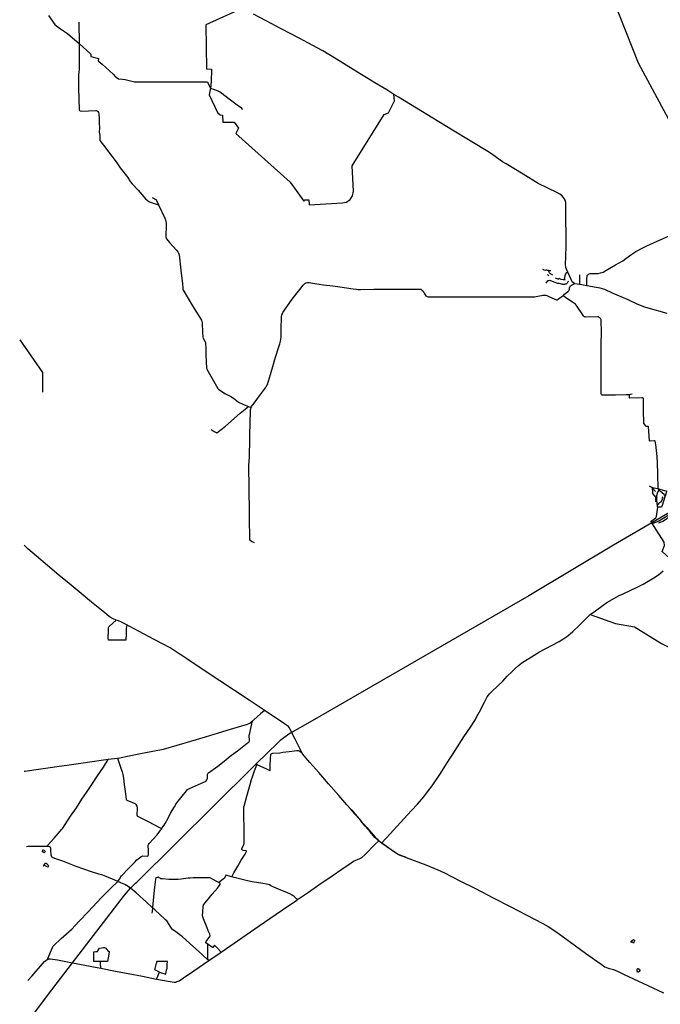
# Model space of a CAD drawing. Header units: millimetres. Extents: x 664923 to 767831, y 3118803 to 3207600.
# Tile 2 of 256: x 665744 to 681004, y 3130936 to 3154375. Entities that reach past the tile are written whole.
import ezdxf

# ---------------------------------------------------------------- set-up
doc = ezdxf.new("R2010")
doc.units = ezdxf.units.MM
for name, color, linetype in [('railways', 4, 'Continuous'), ('roads_2', 2, 'Continuous'), ('roads_3', 3, 'Continuous'), ('water', 7, 'Continuous')]:
    doc.layers.add(name, color=color, linetype=linetype)

msp = doc.modelspace()

# ---------------------------------------------------------------- linework, layer by layer
at = {"layer": 'railways'}
for points in [[(680835.01, 3142386.9), (680937.79, 3142426.8), (680966.34, 3142441.79), (681005.96, 3142465.21), (681581.08, 3142806.88), (681617.27, 3142832.18), (681712.04, 3142917.57), (681738.57, 3142936.42), (682196.71, 3143208.38), (682268.69, 3143261.27)], [(681450.78, 3142778.61), (680799.65, 3142395.2), (679886.62, 3141863.03), (677875.66, 3140657.55), (672710.8, 3137686.69), (672181.61, 3137381.43), (671945, 3137217.37), (671810.87, 3137084.7), (671724.28, 3136999.86), (671300.1, 3136584.34)], [(666022.05, 3130634.23), (666507.89, 3131279.28), (667005.18, 3131925.82), (668244.76, 3133533.28), (668385.95, 3133700.85), (668501.06, 3133817.43), (668531.22, 3133846.98), (671300.1, 3136584.34)]]:
    msp.add_lwpolyline(points, dxfattribs=at)
at = {"layer": 'roads_2'}
for points in [[(666426.79, 3154472.02), (666584.68, 3154263.81), (666617.67, 3154230.88), (666715.37, 3154155.98), (666883.95, 3154045.53), (666949.84, 3153992.12), (667158.36, 3153806.98), (667436.16, 3153551.78), (667437.96, 3153498.5), (667621.39, 3153454.09), (667610.63, 3153397.51), (667708.29, 3153316.14), (667968.18, 3153076.56), (668027.87, 3153016.8), (668042.76, 3153003.42), (668095.68, 3152965.3), (668190.46, 3152960.59), (668255.7, 3152953.17), (668482.38, 3152895.8), (668975.96, 3152896.4), (669510.7, 3152895.75), (669913.71, 3152898.12), (670214.13, 3152898.81), (670238.17, 3152834.89), (670285.67, 3152747.29), (670464.2, 3152679.34), (670526.61, 3152653.4), (670764.54, 3152470.48), (670927.61, 3152346.39), (671003.03, 3152290), (671055.27, 3152237.46)], [(671091.22, 3154668.79), (670175.42, 3154252), (670192.88, 3153204.27), (670313.94, 3153199.21), (670308.08, 3152894.82), (670285.67, 3152747.29), (670258.93, 3152584.11), (670459.09, 3152162.33), (670516.91, 3152110.93), (670576.36, 3152103.85), (670583.93, 3151937.03), (670856.17, 3151937), (670955.9, 3151790.82), (670890.97, 3151662.7), (672189.25, 3150507.35), (672512.11, 3150056.52), (672535.12, 3150083.77), (672633.2, 3150084), (672639.74, 3149968.05), (673434.48, 3150011.66), (673530.05, 3150033.52), (673619.32, 3150096.16), (673669.47, 3150179.82), (673694.11, 3150289.21), (673661.22, 3150892.94), (674423.93, 3152117.1), (674530.67, 3152155.03), (674674.81, 3152441.05), (674658.58, 3152597.18)], [(679253.47, 3148039.67), (679093.22, 3148068.18), (679080.99, 3148070.2), (678971.37, 3148088.32), (678960.09, 3148094.21), (678932.59, 3148108.57), (678907.46, 3148132.45), (678878.77, 3148190), (678799.66, 3148367.2), (678768.34, 3148437.35), (678755.19, 3148474.68), (678749.82, 3148502.64), (678747.12, 3148529.51), (678755.1, 3148757.05), (678757.44, 3148978.42), (678757.23, 3149268.74), (678755.34, 3149593.51), (678755.46, 3149836.44), (678755.84, 3149987.28), (678751.52, 3150021.32), (678736.95, 3150077.57), (678699.74, 3150144.84), (678653.6, 3150197.2), (678613.19, 3150224.63), (678542.2, 3150258.41), (678094.71, 3150477.5), (677734.46, 3150696.76), (677331.96, 3150940.04), (677242.02, 3150993.63), (677011.76, 3151158.03), (676931.74, 3151210.25), (676476.58, 3151488.38), (676052.18, 3151748.02), (675584, 3152032.77), (675195.81, 3152268.34), (674770.7, 3152528.38), (674658.58, 3152597.18), (674488.58, 3152701.5), (674202.27, 3152875.33), (673691.51, 3153187.53), (673287.63, 3153433.13), (672967.88, 3153630.34), (672830.43, 3153706.37), (672416.31, 3153925.69), (671975.34, 3154159.41), (671614.25, 3154348.08), (671313.01, 3154506.96)], [(667153.15, 3154320), (667158.36, 3153806.98), (667158.7, 3153192.51), (667154.27, 3153123.26), (667145.69, 3153073.19), (667143.04, 3153026.96), (667146.92, 3152754.25), (667163.98, 3152230.05), (667169.46, 3152214.45), (667184.34, 3152202.12), (667205.37, 3152200.33), (667556.13, 3152210.55), (667578.21, 3152208.78), (667594.1, 3152199.6), (667606.9, 3152186.19), (667618.6, 3152165.24), (667627.48, 3152131.92), (667637.73, 3152013.13), (667640.11, 3151909.48), (667642.89, 3151798.94), (667641.19, 3151685.84), (667642.59, 3151677.69), (667652.65, 3151619.1), (667653.5, 3151497.03), (667794.74, 3151318.22), (667839.72, 3151258.24), (668038.93, 3150993.51), (668138.68, 3150850.69), (668316.47, 3150614.91), (668377.68, 3150523.79), (668422.61, 3150467.99), (668565.59, 3150315.38), (668743.81, 3150112.79), (668820.49, 3150049.35), (668872.19, 3150026.82), (669027.46, 3149978.09), (669053.3, 3149966.95)], [(668899.05, 3150144.48), (669003.96, 3150083.27), (669005.33, 3150072.22), (669053.3, 3149966.95), (669198.47, 3149648.48), (669213.75, 3149608.97), (669223.57, 3149572.1), (669230.54, 3149537.08), (669233.04, 3149498.02), (669226.98, 3149200.41), (669232.54, 3149178.53), (669243.35, 3149157.78), (669315.9, 3149070.59), (669476.11, 3148892.04), (669508.36, 3148852.15), (669529.71, 3148818.58), (669540.79, 3148779.01), (669585, 3148409.55), (669619.07, 3148086.98), (669626.73, 3147992.99), (669629.25, 3147963.76), (669636.07, 3147939.17), (669651.19, 3147911.16), (669858.87, 3147564.57), (670074.19, 3147220.92), (670085.13, 3147191.79), (670090.82, 3147161.55), (670102.53, 3146921.91), (670109.32, 3146826.18), (670115.02, 3146795.94), (670163.47, 3146705.3), (670170.19, 3146686.95), (670177.73, 3146518.33), (670181.82, 3146453.57), (670178.32, 3146405.41), (670188.3, 3146223.6), (670195.53, 3146086.73), (670202.44, 3146055.82), (670297.16, 3145891.6), (670467.64, 3145598.48), (670480.37, 3145579.48), (670509.28, 3145554.12), (670646.12, 3145468.26), (670771.07, 3145406.28), (670838.73, 3145369.25), (670914.5, 3145301.68), (670968.48, 3145265.5), (671114.47, 3145202.26), (671194.14, 3145167.56), (671256.23, 3145140.52)], [(679253.47, 3148039.67), (679256.15, 3148223.36), (679257.77, 3148264.3), (679261.64, 3148284.81), (679274.22, 3148301.62), (679295.83, 3148317.61), (679330.02, 3148329.32), (679521.76, 3148333.19), (679577.15, 3148345.87), (679641.71, 3148367.94), (679705.77, 3148401.21), (679939.18, 3148537.4), (680108.56, 3148637.15), (680183.88, 3148690.71), (680323.66, 3148793.52), (680419.43, 3148853.8), (680584.49, 3148941.33), (680682.93, 3148995.26), (680996.28, 3149132.69), (681340.26, 3149283.72)], [(671339.07, 3141919.71), (671262.25, 3141954.48), (671229.95, 3141981.62), (671227.54, 3142051.99), (671221.37, 3142477.01), (671220.2, 3142653.67), (671202.58, 3143771.34), (671220.95, 3143956.33), (671237.72, 3144855.97), (671241.06, 3144990.76), (671242.21, 3145056.13), (671243.29, 3145090.14), (671248.19, 3145114.78), (671256.23, 3145140.52), (671268.5, 3145164.23), (671328.99, 3145244.44), (671454.03, 3145418.45), (671598.88, 3145614.01), (671616.54, 3145639.21), (671626.15, 3145654.15), (671634.84, 3145671.01), (671643.64, 3145691.37), (671667.09, 3145766.12), (671715.19, 3145927.86), (671792.21, 3146171.43), (671841.12, 3146338.58), (671918.45, 3146586.48), (671939.46, 3146658.94), (671956.06, 3146720.71), (671965.68, 3146770.69), (671970.75, 3146819.9), (671970.54, 3146870.09), (671974.54, 3147064.12), (671979.32, 3147240.37), (671983.58, 3147308.4), (671988.92, 3147338.28), (671996.03, 3147366.98), (672012.71, 3147401.36), (672049.82, 3147461.35), (672232.59, 3147720.7), (672413.99, 3147955.08), (672497.32, 3148052.36), (672533.37, 3148091.18), (672565.69, 3148109.44), (672601.84, 3148117.28), (672636.71, 3148115.05), (672720.45, 3148102.68), (672881.44, 3148079.04), (672980.59, 3148065.2), (673202.24, 3148037.1), (673367.07, 3148013.39), (673683.9, 3147970.61), (673769.22, 3147957.76), (673807.08, 3147955.7), (673866.11, 3147955.4), (674183.5, 3147956.43), (674573.23, 3147958.15), (674759.78, 3147958.83), (674893.77, 3147959.77), (674971.16, 3147960.78), (675160.73, 3147960.08), (675227.45, 3147961.07), (675282.07, 3147962.92), (675296.47, 3147959.88), (675310.08, 3147952.89), (675334.57, 3147931.3), (675353.31, 3147908.58), (675379.33, 3147865.44), (675401.94, 3147829.18), (675421.76, 3147804.38), (675446.71, 3147786.97), (675477.69, 3147778.16), (675511.35, 3147776.56), (675763.27, 3147773.93), (675957.01, 3147774.86), (676122.2, 3147774.58), (676345.03, 3147774.77), (676631.42, 3147775.92), (676901.35, 3147776.47), (677241.38, 3147775.83), (677560.04, 3147774.72), (677718.55, 3147776.23), (677911.4, 3147777.05), (677973.96, 3147775.91), (678011.43, 3147777.36), (678045.32, 3147782.74), (678128.58, 3147803.34), (678175.94, 3147811.22), (678203.71, 3147816.35), (678219.26, 3147818.3), (678233.96, 3147819.58), (678252.03, 3147818.64), (678273.44, 3147815.46), (678297.2, 3147807.98), (678336.31, 3147793.42), (678490.49, 3147722.92), (678517.29, 3147710.93), (678529.42, 3147707.98), (678541.71, 3147706.97), (678550.1, 3147707.62), (678556.93, 3147708.76), (678566.11, 3147714.29), (678580.64, 3147726.54), (678611.26, 3147752.1), (678680.11, 3147798.46), (678686.74, 3147804.57), (678722.95, 3147837.96), (678754.23, 3147866.51), (678803.07, 3147903.33), (678815.49, 3147915.53), (678825.11, 3147926.3), (678833, 3147939.33), (678839.02, 3147958.24), (678842.49, 3147992.96), (678845.34, 3148013.39), (678854.58, 3148027.12), (678867.5, 3148041.44), (678888.3, 3148055.86), (678960.09, 3148094.21)], [(681167.72, 3147380.43), (680711.96, 3147506.47), (680633.13, 3147528.77), (680450.7, 3147605.31), (680238.75, 3147702.77), (679867.77, 3147868.06), (679683.63, 3147950.15), (679570.3, 3147985.94), (679478.6, 3148003.12), (679253.47, 3148039.67)], [(665744.03, 3146754.59), (666291.2, 3145975.03), (666291.35, 3145507.47)], [(670306.87, 3144620.69), (670374.11, 3144574.74), (670443.96, 3144541.26), (670642.78, 3144701.45), (670998.53, 3145005.53), (671194.14, 3145167.56)], [(681320.05, 3141472.11), (681049.28, 3141715.44), (681102.3, 3141856.24), (681092.74, 3141939.8), (680799.65, 3142395.2), (680782.88, 3142424.03), (680784.41, 3142435.98), (680893.15, 3142516.23), (680903.05, 3142530.89), (680909.03, 3142551.97), (680941.58, 3142772.2)], [(674366.61, 3134776.34), (674569.9, 3134997.82), (674816.17, 3135262.08), (675072.76, 3135543.06), (675220.5, 3135702.66), (675372.89, 3135876.49), (675485.38, 3136026.26), (675568.3, 3136140.39), (675754.65, 3136409.8), (675928.77, 3136681.07), (676116.74, 3136977.62), (676325.45, 3137300.77), (676479.74, 3137535.72), (676570.45, 3137671), (676599.85, 3137717.56), (676637.07, 3137785.28), (676695.18, 3137897.4), (676812.14, 3138126.12), (676882.63, 3138253.01), (676914.09, 3138297.98), (676937.68, 3138324.62), (676998.5, 3138391.48), (677252.73, 3138631.55), (677356.78, 3138743.55), (677472.16, 3138859.78), (677544.72, 3138929.23), (677628.57, 3139004.93), (677704.9, 3139067.17), (678060.22, 3139289.76), (678106.14, 3139319.17), (678592.37, 3139568.84), (678683, 3139626.02), (678801.73, 3139707.51), (678918.56, 3139806.77), (679068.84, 3139952.65), (679230.3, 3140110.85), (679307.54, 3140192.92), (679334.88, 3140212.49), (679462.81, 3140304.09), (679641.28, 3140439.89), (679730.6, 3140501.92), (680026.56, 3140666.22), (680133.56, 3140715.18), (680433.44, 3140860.92), (680591.67, 3140936.96), (680849.59, 3141087.33), (680961.08, 3141161.44), (681069.49, 3141251.28)], [(679334.88, 3140212.49), (679939.69, 3139998.97), (680387.76, 3139918.46), (681031.83, 3139526.49), (682060.25, 3139016.22), (683199.07, 3138187.38), (683348.42, 3137869.35), (683472.86, 3137774.2), (683575.97, 3137351.5), (683732.92, 3136796.69), (684532.55, 3135585.81), (684817.33, 3135349.46), (685357.8, 3134431.58), (685419.05, 3134291.25), (685446.49, 3134245.44)], [(671574.07, 3137932.5), (671481.97, 3137854.17), (671318.17, 3137705.21), (671288.01, 3137677.47), (671223.2, 3137617.84), (671206.11, 3137610.24), (671166.16, 3137598.73), (670757.19, 3137477.13), (670469.29, 3137387.92), (670163.52, 3137296.57), (669814.23, 3137191.77), (669486.79, 3137094.19), (669163.3, 3137004.5), (668914.24, 3136953.44), (668622.28, 3136896.29), (668311.53, 3136833.66), (668164.39, 3136803.29), (668126.02, 3136797.53), (668077.87, 3136791.15), (667854.91, 3136761.61), (667631.89, 3136732.3), (667524.68, 3136717.85), (667148.16, 3136660.97), (666870.74, 3136622.13), (666686, 3136598.62), (666416.68, 3136560.14), (666139.77, 3136518.48), (665977.52, 3136491.96), (665921.52, 3136483.11), (665875.48, 3136479.85), (665848.23, 3136481.13)], [(665942.17, 3131503.15), (666039.88, 3131614.78), (666335.74, 3131952.36), (666398.42, 3132003.51), (666403.06, 3132005.14), (666440.32, 3132018.22), (666471.32, 3132020.86), (666536.15, 3132013.82), (666645.47, 3131995.52), (667005.18, 3131925.82), (667587.08, 3131810.78), (667674.38, 3131794.1), (668027.41, 3131726.71), (668330.82, 3131668.72), (668670.19, 3131602.34), (669004.32, 3131538.05), (669094.86, 3131520.63), (669326.31, 3131476.95), (669422.71, 3131461.23), (669460.77, 3131463.94), (669494.73, 3131476.92), (669541.36, 3131497.81), (669644.9, 3131568.22), (669892.4, 3131735.74), (670247.16, 3131976.87), (670519.17, 3132161.75), (670545.47, 3132179.96), (671141.58, 3132592.68), (671451.74, 3132806.02), (671702.52, 3132977.9), (672004.69, 3133185.33), (672321.72, 3133402.93), (672361.27, 3133429.99), (672623.33, 3133609.26), (672872.67, 3133782.24), (673186.67, 3133994.55), (673421.48, 3134153.79), (673641.39, 3134305.63), (673696.49, 3134340.82), (673849.11, 3134408.14), (673892.73, 3134429.82), (673964.57, 3134496.28), (674213.87, 3134744.13), (674301.98, 3134825.23)], [(674301.98, 3134825.23), (674366.61, 3134776.34)], [(669422.14, 3132689.3), (669418.36, 3132692.09), (669387.63, 3132719.45), (669364.1, 3132745.03), (669342.65, 3132774.42), (669249.08, 3132919.47), (669220.96, 3132948.54), (669193.37, 3132973.57), (668971.16, 3133177.38), (668907.84, 3133233.16), (668762.06, 3133367.13), (668515.72, 3133589.85), (668385.95, 3133700.85), (668348.71, 3133726.25), (668290.8, 3133767.48), (668249.89, 3133788.77), (668205.45, 3133806.42), (668079.89, 3133860.04), (668011.03, 3133889.44), (667807.22, 3133977.57), (667724.36, 3134009.9), (667631.09, 3134034.24), (667455.03, 3134086.16), (667091.66, 3134219.4), (666775.12, 3134340.95), (666579.95, 3134408.44), (666529.64, 3134430.24), (666514.63, 3134440.79), (666499.51, 3134459.05), (666493.09, 3134483.49), (666489.57, 3134614.16), (666487.09, 3134646.04), (666475.57, 3134672.43), (666460.53, 3134685.33), (666438.12, 3134693.41), (666416.14, 3134695.12), (666402.17, 3134695.11), (666020.6, 3134694.94), (665934.66, 3134694.18), (665904.41, 3134687.34)], [(669430.61, 3132683.05), (669422.14, 3132689.3)], [(670247.16, 3131976.87), (670219.18, 3132000.54), (670216.37, 3132002.92), (670011.81, 3132189.87), (669792.47, 3132391.82), (669620.69, 3132542.89), (669430.61, 3132683.05)]]:
    msp.add_lwpolyline(points, dxfattribs=at)
at = {"layer": 'roads_3'}
for points in [[(681800.17, 3149717.55), (681542.86, 3151382.02), (680480.54, 3153339.47), (679578.13, 3155632.66), (678793.59, 3158011.65), (678248.95, 3160128.12), (678286.6, 3160697.33), (678323.97, 3160938.53), (678361.82, 3161248.9), (678329.99, 3161545.29), (678318.09, 3161656.17)], [(678397.08, 3148395.51), (678357.63, 3148398.05), (678341.82, 3148400.95), (678319.31, 3148407.28), (678302.96, 3148411.21), (678280.69, 3148412.57), (678252.39, 3148407.44), (678201.79, 3148429.54)], [(678440.7, 3148291.12), (678391.32, 3148325.4), (678362.03, 3148350.55), (678346.48, 3148382.6), (678341.82, 3148400.95)], [(678717.2, 3148188.61), (678728.06, 3148228.57), (678738.45, 3148282.94), (678754.96, 3148325.17), (678777.83, 3148354.12), (678799.66, 3148367.2)], [(678285.42, 3148100.05), (678300.95, 3148127.83), (678332.19, 3148169.24), (678357.96, 3148168.06), (678370.16, 3148172.8), (678469.38, 3148133.16), (678556.54, 3148103.11), (678586, 3148100.94), (678673.54, 3148080.83)], [(678310.06, 3148312.15), (678323.89, 3148300.86), (678347.41, 3148275.08)], [(678499.93, 3148231.9), (678576.27, 3148199.96), (678586.29, 3148220.66), (678633.05, 3148198.74), (678692.33, 3148193), (678717.2, 3148188.61), (678738.71, 3148184.82)], [(678813.97, 3148141), (678803.78, 3148133.37), (678782.56, 3148099.75), (678769.05, 3148089.6), (678750.42, 3148082.89), (678730.3, 3148080.65), (678728.85, 3148072.78), (678688.46, 3148074.81), (678673.54, 3148080.83)], [(679081.15, 3148299.28), (679080.99, 3148070.2)], [(680335.24, 3145461.38), (680255.56, 3145447.08), (680191.64, 3145442.1), (679937.81, 3145438.75), (679641.39, 3145436.32), (679620.84, 3145439.66), (679606.46, 3145451.47), (679596.17, 3145471.19), (679593.74, 3145492.6), (679592.72, 3145835.61), (679596.48, 3146175.01), (679598.66, 3146652.95), (679601.23, 3146932.19), (679595.9, 3147213.4), (679595.63, 3147230.65), (679589.04, 3147249.37), (679577.77, 3147264.88), (679564.41, 3147279.32), (679550.6, 3147289.04), (679533.12, 3147297.66), (679516.27, 3147300.02), (679224.11, 3147296.61), (679209.9, 3147297.97), (679193.55, 3147301.9), (679183.43, 3147310.12), (679173.24, 3147324.08), (679006.04, 3147570.92), (678985.63, 3147599.37), (678961.7, 3147618.35), (678909.2, 3147649.96), (678798.29, 3147719.91), (678686.74, 3147804.57)], [(680255.56, 3145447.08), (680259.46, 3145441.06), (680259.83, 3145383.01), (680262.56, 3145376.25), (680266.8, 3145373.71), (680582.09, 3145380.1), (680590.03, 3145376.56), (680593.82, 3145369.83), (680598.33, 3145075.48), (680599.22, 3144776.38), (680602.57, 3144763.88), (680661.87, 3144701.51), (680668.74, 3144699.52), (680701.2, 3144699.31), (680707.53, 3144698.36), (680711.94, 3144693.39), (680712.06, 3144686.06), (680738.62, 3144359.11), (680740.79, 3144354.43), (680744.01, 3144350.3), (680747.72, 3144348.26), (680754.57, 3144346.79), (680853.62, 3144358.59), (680862.19, 3144356.29), (680866.46, 3144352.7), (680870.24, 3144345.95), (680897.04, 3144209.35), (680899.44, 3144190.04), (680921.65, 3143975.96), (680927.13, 3143824.9), (680933.75, 3143564.54), (680946.01, 3143211.19)], [(680740.93, 3143282.3), (680812.54, 3143241.04), (680946.01, 3143211.19), (681094.36, 3143171.1), (681147.63, 3143159.88), (681153.51, 3143153.18), (681151.57, 3143142.68), (681117.1, 3143034.48), (681111.38, 3143016.51), (681046.24, 3142812.03), (681034.19, 3142774.23), (680941.58, 3142772.2)], [(680892.36, 3143143.94), (680868.4, 3143163.96), (680844.71, 3143199.69), (680830.69, 3143223.02), (680812.54, 3143241.04)], [(680812.54, 3143241.04), (680813.75, 3143092.52), (680889.74, 3143006.34), (680889.82, 3142898.08)], [(680946.01, 3143211.19), (680960.98, 3143194.68), (680965.59, 3143168.07), (680935.77, 3143123.68), (680914.94, 3143042.29), (680913.25, 3143016.12), (680917.08, 3143005.71), (680910.68, 3142977.89), (680913.45, 3142968), (680922.71, 3142844.7), (680929.21, 3142808.5), (680931.33, 3142796.72), (680931.64, 3142776.33), (680941.58, 3142772.2)], [(680929.21, 3142808.5), (680944.03, 3142825.68), (680994.64, 3142885.04), (681022.28, 3142899.59), (681045.99, 3142956.25), (681062.13, 3142975.52), (681057.13, 3142993.22), (681069.27, 3143015.72)], [(681117.1, 3143034.48), (681107.14, 3143057.27), (681097.93, 3143074.91), (681045.95, 3143115.08), (681036.21, 3143122.61), (681009.09, 3143143.11), (680979.85, 3143163.58), (680965.59, 3143168.07)], [(680965.7, 3142397.18), (681062.6, 3142438.45), (681150.58, 3142490.25), (681306.66, 3142615.89), (681628.48, 3142811.03), (681662.65, 3142808.65), (681924.8, 3142380.87), (681951.29, 3142370.61), (682020.83, 3142352.27), (682029.01, 3142328.14), (682040.35, 3142225.45), (682066, 3142206.44), (682369.6, 3142128.65), (682443.66, 3142080.93)], [(669566.79, 3139264.1), (669328.96, 3139421.39), (668946.37, 3139622.65), (668592.33, 3139811.82), (668353.79, 3139936.1), (668293.61, 3139968.19), (668165.61, 3140036.45), (668096.65, 3140062.83), (668041.41, 3140084.42), (667968.27, 3140113.01), (667920.75, 3140135.99), (667873.76, 3140168.42), (667770.35, 3140253.76), (667456.74, 3140508.03), (667205.25, 3140717.26), (666922.16, 3140952.05), (666680.31, 3141152.63), (666408.85, 3141382.86), (666148.07, 3141603.44), (665940.85, 3141781.55), (665854.45, 3141866.79)], [(668293.61, 3139968.19), (668288.08, 3139940.95), (668283.26, 3139873.28), (668277.6, 3139751.58), (668270.17, 3139608.22), (668057.57, 3139605.19), (667860.19, 3139604.91), (667855.21, 3139662.79), (667856.33, 3139827.2), (667858.73, 3139902.65), (667866.04, 3139924.6), (667880.41, 3139939.06), (668041.41, 3140084.42)], [(669578.95, 3139256.05), (669566.79, 3139264.1)], [(672052, 3137614.57), (671711.07, 3137842.12), (671574.07, 3137932.5), (671544.06, 3137952.3), (671212.48, 3138172.29), (670860.65, 3138406.35), (670512.62, 3138638.22), (670162.05, 3138870.07), (669724.5, 3139159.79), (669578.95, 3139256.05)], [(669463.11, 3135696.72), (669465.73, 3135701.2), (669489.9, 3135731.48), (669647.06, 3135930.69), (669722.8, 3136028), (669739.72, 3136047.25), (669756.52, 3136058.66), (669786.42, 3136071.44), (670074.48, 3136201.97), (670161.32, 3136241.47), (670186.39, 3136258.22), (670204.28, 3136276.78), (670210.51, 3136291.6), (670215.43, 3136314.71), (670214.86, 3136337.51), (670218.52, 3136415.49), (670226.19, 3136430.33), (670241.04, 3136443.14), (670462.46, 3136606.69), (670616.22, 3136725.32), (670759.99, 3136840.48), (670960.5, 3136995.42), (671165, 3137154.46), (671206.59, 3137185.71), (671213.62, 3137194.12), (671215.8, 3137208.65), (671213.13, 3137344.02), (671223.41, 3137391.91), (671280.81, 3137650.02), (671288.01, 3137677.47)], [(672307.53, 3137247.68), (672180.57, 3137496.87), (672163.99, 3137527.04), (672148.53, 3137546.11), (672122.78, 3137567.53), (672052, 3137614.57)], [(673628.92, 3135579.12), (673536.64, 3135685.86), (673342.54, 3135908.12), (673103, 3136184), (672865.82, 3136455.59), (672659.12, 3136693.58), (672520.94, 3136849.76), (672487.86, 3136893.5), (672468.77, 3136926.5), (672456.53, 3136947.65), (672403.36, 3137056.44), (672307.53, 3137247.68)], [(670794.21, 3133971.68), (670848.33, 3134065.85), (670939.81, 3134222.75), (671023.69, 3134367.13), (671111.82, 3134510.38), (671142.16, 3134560.62), (671147.22, 3134573.76), (671145.67, 3134582.07), (671138.45, 3134586), (671069.45, 3134599.97), (671048.31, 3134608.93), (671035.49, 3134619.67), (671027.91, 3134631.92), (671056.01, 3134687.46), (671084.35, 3134741.26), (671088.37, 3134754.93), (671090.45, 3134797.63), (671087.51, 3134954.19), (671088.27, 3135118.76), (671088, 3135219.75), (671085.06, 3135340.88), (671085.35, 3135518.84), (671086.18, 3135642.88), (671088.38, 3135655.74), (671155.21, 3135890.5), (671233.3, 3136171.03), (671266.91, 3136291.02), (671288.73, 3136350.97), (671338.25, 3136493.04), (671389.2, 3136635.53), (671393.16, 3136641.81), (671401.9, 3136644.45), (671412.1, 3136639.9), (671603.66, 3136546.14), (671702.89, 3136499.72), (671712.39, 3136503.42), (671713.91, 3136514.13), (671714.4, 3136612.26), (671721.78, 3136777.71), (671726.32, 3136893.01), (671731.2, 3136902.34), (671776.44, 3136911.8), (671937.45, 3136924.59), (672012.71, 3136938.03), (672160.5, 3136956.34), (672281.85, 3136970.93), (672344.11, 3136975.64), (672375.66, 3136973.96), (672399.88, 3136966.72), (672468.77, 3136926.5)], [(666756.19, 3135113.73), (666770.54, 3135132.13), (666828.34, 3135216.11), (666958.15, 3135411.58), (667094.5, 3135615.46), (667227.99, 3135819.3), (667338.18, 3135981.93), (667476.63, 3136189.16), (667600.08, 3136375.51), (667737.54, 3136584.86), (667854.91, 3136761.61)], [(668077.87, 3136791.15), (668080.56, 3136769.79), (668088.56, 3136745.44), (668156.19, 3136556.58), (668183.73, 3136467.17), (668201.06, 3136407.31), (668213.97, 3136322.21), (668233.07, 3136172.09), (668263.26, 3135947.06), (668279.45, 3135815.67), (668285.37, 3135802.68), (668295.02, 3135795.93), (668353.37, 3135773.72), (668492, 3135715.58), (668500.75, 3135704.77), (668511.01, 3135688.53), (668532.32, 3135651.52), (668540.28, 3135628.83), (668540.84, 3135606.98), (668538.53, 3135433.74)], [(668079.89, 3133860.04), (668119.47, 3133917.52), (668172.06, 3133998.58), (668190.38, 3134021.19), (668313.79, 3134144.12), (668476.92, 3134312.3), (668536.51, 3134371.6), (668632.63, 3134448.54), (668658.93, 3134462.93), (668677.75, 3134467), (668786.22, 3134464.98), (668802.2, 3134466.39), (668807.8, 3134475.27), (668811.15, 3134492.42), (668809.55, 3134587.45), (668807.07, 3134727.84), (668811.62, 3134743.82), (668829.69, 3134766.18), (669017.57, 3134973.68), (669105.05, 3135086.6), (669126.72, 3135116.59), (669133.86, 3135126.46), (669184.61, 3135201.31), (669210.04, 3135243.96), (669277.75, 3135368.49), (669338.7, 3135482.22), (669430.07, 3135640.34), (669460.29, 3135691.92)], [(669460.29, 3135691.92), (669463.11, 3135696.72)], [(674301.98, 3134825.23), (674290.6, 3134829.8), (674259.99, 3134858.46), (674206.82, 3134909.54), (674094.89, 3135039.62), (673976.09, 3135176.13), (673868.07, 3135300.4), (673748.81, 3135437.3), (673640.58, 3135561.03), (673628.92, 3135579.12)], [(673628.92, 3135579.12), (673646.62, 3135565.65), (673872.67, 3135305.82), (674013.48, 3135144.34), (674165.68, 3134968.68), (674213.5, 3134914.49), (674266.41, 3134863.21), (674295.61, 3134837.23), (674301.98, 3134825.23)], [(668538.53, 3135433.74), (668540.36, 3135427.17)], [(668540.36, 3135427.17), (668541.3, 3135423.81), (668554.1, 3135413.53), (668678.23, 3135351.62), (668803.33, 3135287.6), (669072.82, 3135148.64), (669126.72, 3135116.59)], [(666402.17, 3134695.11), (666410.28, 3134713.88), (666490.02, 3134801.48), (666563.32, 3134887.82), (666668.8, 3135013.56), (666741.68, 3135095.14), (666751.36, 3135107.55)], [(666751.36, 3135107.55), (666756.19, 3135113.73)], [(674953.29, 3134427.84), (674921.47, 3134434.76), (674877.62, 3134452.07), (674808.99, 3134481.34), (674758.7, 3134505.01), (674669.6, 3134557.95), (674384.18, 3134755.01), (674366.61, 3134776.34)], [(674366.61, 3134776.34), (674390.43, 3134761.05), (674534.34, 3134659.98), (674673.99, 3134564.89), (674763.14, 3134512.05), (674882.25, 3134459.48), (674924.95, 3134444.65), (674953.29, 3134427.84)], [(674953.29, 3134427.84), (675414.72, 3134255.93), (675608.89, 3134178.18), (675690.51, 3134144.65), (675861.2, 3134061.79), (676230.14, 3133876.61), (676598, 3133692.22), (677024.85, 3133472.5), (677443.51, 3133256.01), (677807.7, 3133066.18), (678201.92, 3132862.01), (678330.12, 3132791.73), (678423.68, 3132729.77), (678600.1, 3132602.46), (678863.13, 3132412.42), (679224.55, 3132154.48), (679593.27, 3131888.99), (679685.53, 3131826.12), (679764.12, 3131796.94), (679889.1, 3131761.09), (679945.55, 3131741.77), (679999.96, 3131717.68), (680142.73, 3131648.15), (680363.21, 3131544.5), (680707.69, 3131384.29), (681075.72, 3131211.09)], [(666936.48, 3132681.43), (666984.51, 3132727.06), (667150.25, 3132905.51), (667382.96, 3133148.07), (667688.39, 3133472.95), (667808.68, 3133596.7), (667939.51, 3133720.79), (668056.95, 3133836.81), (668079.89, 3133860.04)], [(672361.27, 3133429.99), (672338.09, 3133450.37), (672280.03, 3133499.91), (672236.82, 3133531.35), (672179.21, 3133566.88), (672124.64, 3133590.33), (671905.07, 3133675.77), (671795.45, 3133723.61), (671729.5, 3133758.29), (671691.95, 3133777.48), (671661.68, 3133789.15), (671622.13, 3133798.8), (671535.23, 3133811.8), (671282.38, 3133853.05), (671171.47, 3133874.73), (670853.07, 3133956.63), (670794.21, 3133971.68), (670651.67, 3134008.14), (670631.23, 3133951.34), (670619.95, 3133938.36), (670487.92, 3133834.03), (670426.77, 3133867.84), (670280.89, 3133946.06), (670193.94, 3133946), (669879.36, 3133945.28), (669806.54, 3133942.57), (669760.28, 3133936.92), (669590.08, 3133913.34), (669519.44, 3133908.28), (669341.28, 3133905.97), (669295.89, 3133906.27), (669147.34, 3133921.49), (669107.62, 3133926.15), (669087.18, 3133935.37), (669065.99, 3133947.66), (669039.77, 3133960.12), (669027.63, 3133957.56), (669006.29, 3133946.33), (668988.19, 3133942.74), (668980.49, 3133913.41), (668959.27, 3133726.33), (668919.03, 3133331.76), (668907.84, 3133233.16), (668899.09, 3133156.09), (668892.36, 3133108.71)], [(670235.47, 3132690), (670208.6, 3132759.17), (670122.43, 3132972.34), (670096.43, 3133041.87), (670095.03, 3133057.14), (670102.79, 3133128.16), (670116.97, 3133270.2), (670120.05, 3133290.74), (670126.49, 3133301.25), (670163.82, 3133348.5), (670269.05, 3133477.39), (670332.14, 3133553.9), (670456.2, 3133700.7), (670517.93, 3133789.14), (670522.53, 3133798.45), (670520.54, 3133807.32), (670515.58, 3133811.96), (670494.21, 3133829.62), (670487.92, 3133834.03)], [(666403.06, 3132005.14), (666413.59, 3132028.69), (666523.8, 3132288.03), (666532.6, 3132311.01), (666551.26, 3132329.75), (666736.03, 3132499.73), (666919.51, 3132665.31), (666930.5, 3132675.75)], [(666930.5, 3132675.75), (666936.48, 3132681.43)], [(670219.18, 3132000.54), (670229.18, 3132013.53), (670229.07, 3132138.07), (670227.75, 3132329.6), (670227.66, 3132352.42), (670224.13, 3132364.96), (670189.83, 3132391.56), (670178, 3132400.66), (670177.85, 3132410.64), (670188.8, 3132429.58), (670277.11, 3132551.81), (670283.55, 3132574.39), (670269.54, 3132609.47), (670237.55, 3132684.89)], [(670237.55, 3132684.89), (670235.47, 3132690)], [(667508.06, 3132188.4), (667554.15, 3132189.28), (667595.61, 3132196.76), (667606.47, 3132206.42), (667628.12, 3132246.65), (667642.05, 3132274.66), (667742.63, 3132291.53), (667759.38, 3132289.63), (667780.74, 3132282.56), (667796.21, 3132269.94), (667812.3, 3132247.12), (667855.22, 3132202.34), (667874.74, 3132189.79), (667877.58, 3132174.85), (667847.91, 3132043.72), (667836.55, 3131951.81), (667670.96, 3131951.5)], [(670545.47, 3132179.96), (670448.17, 3132282.78), (670387.97, 3132343.54), (670342.52, 3132286.09), (670334.92, 3132285.98), (670233.19, 3132358.79), (670224.13, 3132364.96)], [(667670.96, 3131951.5), (667518.33, 3131952.06), (667510.14, 3131956.7), (667507.39, 3131965.22), (667507.27, 3132091.42), (667508.06, 3132188.4)], [(667674.38, 3131794.1), (667671.64, 3131915.71), (667670.96, 3131951.5)], [(669077.21, 3131704.38), (668965.71, 3131752.55), (669003.99, 3131911.4)], [(669077.21, 3131704.38), (669222.25, 3131651.34), (669239, 3131755.77), (669253.98, 3131794.97), (669260.54, 3131879.77), (669266.22, 3131954.8), (669069.27, 3131953.67), (669013.84, 3131954.9), (669006.54, 3131945.72), (669005.49, 3131924.19), (669003.99, 3131911.4)], [(665942.17, 3131503.15)], [(669004.32, 3131538.05), (669077.21, 3131704.38)]]:
    msp.add_lwpolyline(points, dxfattribs=at)
at = {"layer": 'water'}
for points in [[(666329.89, 3134541.11), (666300.06, 3134556.25), (666289.77, 3134566.2), (666283.07, 3134575.26), (666295.2, 3134604.78), (666298.69, 3134611), (666305.85, 3134611.58), (666318.5, 3134603.91), (666337.48, 3134596.22), (666344.49, 3134590.02), (666349.01, 3134574.52), (666344.31, 3134560.08), (666329.89, 3134541.11)], [(666313.42, 3134228.69), (666356.65, 3134297.02), (666377.97, 3134292.33), (666399.69, 3134276.47), (666404.16, 3134264.9), (666423.72, 3134249.97), (666432.86, 3134228.23), (666423.15, 3134205.04), (666415.07, 3134202.32), (666369.37, 3134224.49), (666334.04, 3134240.15), (666324.66, 3134227.9), (666313.42, 3134228.69)], [(680389.02, 3132438.87), (680382.74, 3132436.68), (680387.01, 3132432.57), (680378.66, 3132428.25), (680370.44, 3132415.56), (680364.47, 3132392.43), (680343.11, 3132413.05), (680317.85, 3132412.66), (680309.5, 3132408.35), (680298.82, 3132418.66), (680325.7, 3132450.48), (680342.41, 3132459.11), (680367.34, 3132480.43), (680390.71, 3132466.12), (680390.84, 3132457.75), (680389.02, 3132438.87)], [(680466.31, 3131786.73), (680474.74, 3131786.86), (680479.01, 3131782.73), (680495.84, 3131782.99), (680519.41, 3131756.13), (680515.33, 3131747.69), (680515.46, 3131739.31), (680501.01, 3131720.25), (680480.22, 3131703.18), (680471.79, 3131703.05), (680452.57, 3131721.6), (680455.95, 3131776.1), (680466.31, 3131786.73)]]:
    msp.add_lwpolyline(points, close=True, dxfattribs=at)

doc.saveas('drawing.dxf')
